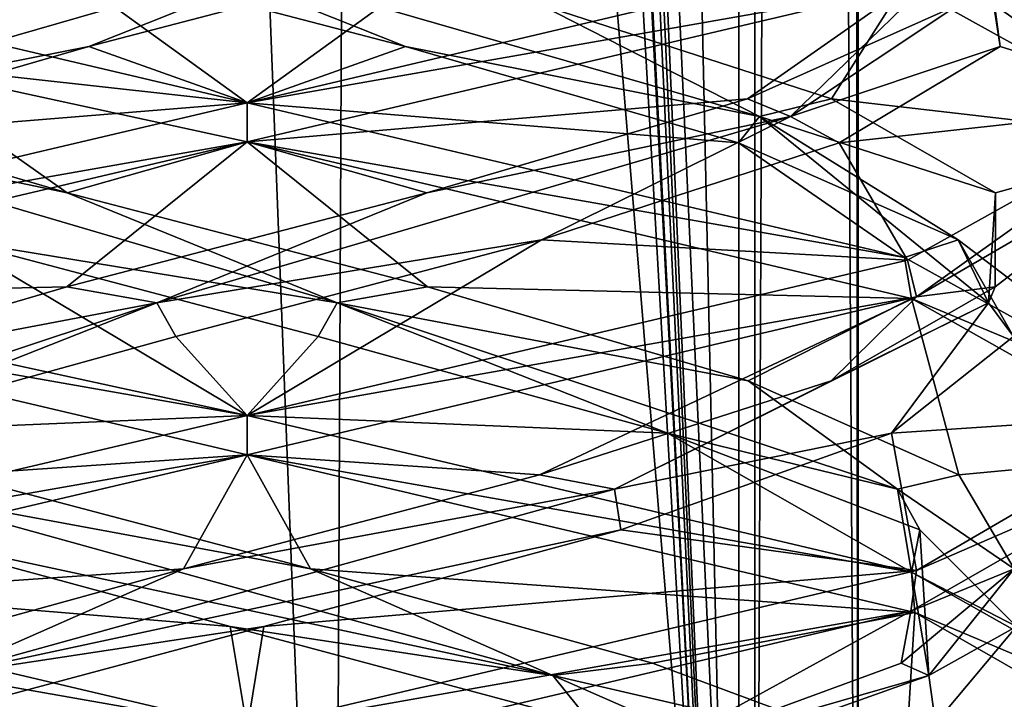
# Model space of a CAD drawing. Header units: millimetres. Extents: x -18.9 to 18.9, y -8.8 to 39.
# Tile 61 of 256: x 9.6 to 11.2, y -2 to -0.9. Entities that reach past the tile are written whole.
import ezdxf

# ---------------------------------------------------------------- set-up
doc = ezdxf.new("R2010")
doc.units = ezdxf.units.MM
doc.header["$LTSCALE"] = 41.718519
for name, color, linetype in [('1', 7, 'CONTINUOUS'), ('15', 7, 'CONTINUOUS'), ('1853', 7, 'CONTINUOUS'), ('1859', 7, 'CONTINUOUS'), ('1860', 7, 'CONTINUOUS'), ('1861', 7, 'CONTINUOUS'), ('1871', 7, 'CONTINUOUS'), ('1872', 7, 'CONTINUOUS'), ('1873', 7, 'CONTINUOUS'), ('1883', 7, 'CONTINUOUS'), ('1884', 7, 'CONTINUOUS'), ('1885', 7, 'CONTINUOUS'), ('1904', 7, 'CONTINUOUS'), ('1905', 7, 'CONTINUOUS'), ('1906', 7, 'CONTINUOUS'), ('2008', 7, 'CONTINUOUS'), ('32', 7, 'CONTINUOUS'), ('7', 7, 'CONTINUOUS'), ('8', 7, 'CONTINUOUS')]:
    doc.layers.add(name, color=color, linetype=linetype)

msp = doc.modelspace()

# ---------------------------------------------------------------- linework, layer by layer
at = {"layer": '1', "color": 7, "linetype": 'Continuous'}
for points in [[(9.0291, 26.4, -14.874), (12.9799, 26.4, -11.588), (9.0598, -3.5, -14.8553), (9.0291, 26.4, -14.874)], [(9.0598, -3.5, -14.8553), (12.9799, 26.4, -11.588), (11.4495, -3.5, -13.1023), (9.0598, -3.5, -14.8553)]]:
    msp.add_3dface(points, dxfattribs=at)
at = {"layer": '15', "color": 7, "linetype": 'Continuous'}
for points in [[(9.3355, 27.7834, 14.6836), (10.7441, -3.5, 13.6867), (9.3538, 28.967, 14.672), (9.3355, 27.7834, 14.6836)], [(9.3538, 28.967, 14.672), (10.7441, -3.5, 13.6867), (10.0229, 28.967, 14.2233), (9.3538, 28.967, 14.672)], [(10.0229, 28.967, 14.2233), (10.7441, -3.5, 13.6867), (10.7441, 28.967, 13.6867), (10.0229, 28.967, 14.2233)], [(9.3172, 26.6, 14.6952), (10.7441, -3.5, 13.6867), (9.3355, 27.7834, 14.6836), (9.3172, 26.6, 14.6952)], [(9.1871, 26.4658, 14.7769), (10.7441, -3.5, 13.6867), (9.3172, 26.6, 14.6952), (9.1871, 26.4658, 14.7769)], [(9.021, 26.4, 14.8789), (10.7441, -3.5, 13.6867), (9.1731, 26.4554, 14.7856), (9.021, 26.4, 14.8789)], [(9.1731, 26.4554, 14.7856), (10.7441, -3.5, 13.6867), (9.1871, 26.4658, 14.7769), (9.1731, 26.4554, 14.7856)], [(5.9019, -3.5, 16.3685), (10.7441, -3.5, 13.6867), (9.021, 26.4, 14.8789), (5.9019, -3.5, 16.3685)]]:
    msp.add_3dface(points, dxfattribs=at)
at = {"layer": '1853', "color": 7, "linetype": 'Continuous'}
for points in [[(9.9586, -1, 6.8562), (9.3755, -0.9354, 6.9742), (8.8934, -0.7487, 7.3001), (9.9586, -1, 6.8562)], [(9.9586, -1.0625, 6.8562), (9.3755, -0.9354, 6.9742), (9.9586, -1, 6.8562), (9.9586, -1.0625, 6.8562)], [(9.9586, -1, 9.8562), (8.9044, -1.2481, 9.4234), (9.9586, -1.0625, 9.8562), (9.9586, -1, 9.8562)], [(9.9586, -1.0625, 9.8562), (8.9044, -1.2481, 9.4234), (8.9031, -1.311, 9.4221), (9.9586, -1.0625, 9.8562)], [(9.9586, -1.5625, 6.8562), (8.904, -1.3143, 7.2895), (9.9586, -1.5, 6.8562), (9.9586, -1.5625, 6.8562)], [(9.9586, -1.5, 6.8562), (8.904, -1.3143, 7.2895), (9.3755, -1.3729, 6.9742), (9.9586, -1.5, 6.8562)], [(9.9586, -1.5625, 9.8562), (9.9586, -1.5, 9.8562), (8.9031, -1.7485, 9.4221), (9.9586, -1.5625, 9.8562)], [(8.9043, -1.8106, 9.4232), (9.9586, -1.5625, 9.8562), (8.9031, -1.7485, 9.4221), (8.9043, -1.8106, 9.4232)], [(8.904, -1.7518, 7.2895), (9.9586, -2, 6.8562), (8.9055, -1.8148, 7.288), (8.904, -1.7518, 7.2895)], [(9.9586, -2, 6.8562), (9.9586, -2.0625, 6.8562), (8.9055, -1.8148, 7.288), (9.9586, -2, 6.8562)]]:
    msp.add_3dface(points, dxfattribs=at)
at = {"layer": '1859', "color": 7, "linetype": 'Continuous'}
for points in [[(10.2961, -0.7552, 9.5384), (9.9586, -1, 9.8562), (11.0245, -0.7484, 9.4116), (10.2961, -0.7552, 9.5384)], [(9.7056, -0.9097, 9.5593), (9.9586, -1, 9.8562), (10.2961, -0.7552, 9.5384), (9.7056, -0.9097, 9.5593)], [(9.1735, -1.0642, 9.3023), (9.9586, -1, 9.8562), (9.7056, -0.9097, 9.5593), (9.1735, -1.0642, 9.3023)], [(8.9044, -1.2481, 9.4234), (9.9586, -1, 9.8562), (9.1735, -1.0642, 9.3023), (8.9044, -1.2481, 9.4234)], [(9.9318, -1.8368, 7.1272), (8.904, -1.7518, 7.2895), (9.3614, -1.6823, 7.2817), (9.9318, -1.8368, 7.1272)], [(9.9586, -2, 6.8562), (8.904, -1.7518, 7.2895), (9.9318, -1.8368, 7.1272), (9.9586, -2, 6.8562)], [(10.5083, -1.9913, 7.2566), (9.9586, -2, 6.8562), (9.9318, -1.8368, 7.1272), (10.5083, -1.9913, 7.2566)]]:
    msp.add_3dface(points, dxfattribs=at)
at = {"layer": '1860', "color": 7, "linetype": 'Continuous'}
for points in [[(9.1399, -1.0219, 9.2244), (9.7056, -0.9097, 9.5593), (10.1717, -0.7241, 9.5303), (9.1399, -1.0219, 9.2244)], [(9.1399, -1.0219, 9.2244), (10.1717, -0.7241, 9.5303), (9.4907, -0.843, 9.4931), (9.1399, -1.0219, 9.2244)], [(9.7056, -0.9097, 9.5593), (10.2961, -0.7552, 9.5384), (10.1717, -0.7241, 9.5303), (9.7056, -0.9097, 9.5593)], [(9.1735, -1.0642, 9.3023), (9.7056, -0.9097, 9.5593), (9.1399, -1.0219, 9.2244), (9.1735, -1.0642, 9.3023)], [(10.06, -1.745, 7.1311), (9.3717, -1.6176, 7.3172), (9.4915, -1.5947, 7.2191), (10.06, -1.745, 7.1311)], [(10.4468, -1.9154, 7.2674), (9.3614, -1.6823, 7.2817), (9.3717, -1.6176, 7.3172), (10.4468, -1.9154, 7.2674)], [(10.4468, -1.9154, 7.2674), (9.3717, -1.6176, 7.3172), (10.06, -1.745, 7.1311), (10.4468, -1.9154, 7.2674)], [(9.9318, -1.8368, 7.1272), (9.3614, -1.6823, 7.2817), (10.4468, -1.9154, 7.2674), (9.9318, -1.8368, 7.1272)], [(10.6062, -1.8954, 7.3113), (10.4468, -1.9154, 7.2674), (10.06, -1.745, 7.1311), (10.6062, -1.8954, 7.3113)], [(10.5083, -1.9913, 7.2566), (9.9318, -1.8368, 7.1272), (10.4468, -1.9154, 7.2674), (10.5083, -1.9913, 7.2566)], [(11.0107, -2.0457, 7.7203), (10.4468, -1.9154, 7.2674), (10.6062, -1.8954, 7.3113), (11.0107, -2.0457, 7.7203)], [(11.1247, -2.2133, 8.1033), (10.5083, -1.9913, 7.2566), (10.4468, -1.9154, 7.2674), (11.1247, -2.2133, 8.1033)], [(11.1247, -2.2133, 8.1033), (10.4468, -1.9154, 7.2674), (11.0107, -2.0457, 7.7203), (11.1247, -2.2133, 8.1033)]]:
    msp.add_3dface(points, dxfattribs=at)
at = {"layer": '1861', "color": 7, "linetype": 'Continuous'}
for points in [[(8.904, -1.3143, 7.2895), (9.9586, -1.5625, 6.8562), (9.4915, -1.5947, 7.2191), (8.904, -1.3143, 7.2895)], [(9.9586, -1.5625, 6.8562), (10.06, -1.745, 7.1311), (9.4915, -1.5947, 7.2191), (9.9586, -1.5625, 6.8562)], [(10.06, -1.745, 7.1311), (9.9586, -1.5625, 6.8562), (11.0255, -1.8144, 7.3019), (10.06, -1.745, 7.1311)], [(10.6062, -1.8954, 7.3113), (10.06, -1.745, 7.1311), (11.0255, -1.8144, 7.3019), (10.6062, -1.8954, 7.3113)], [(11.0107, -2.0457, 7.7203), (10.6062, -1.8954, 7.3113), (11.0255, -1.8144, 7.3019), (11.0107, -2.0457, 7.7203)], [(11.4586, -2.0628, 8.3576), (11.0107, -2.0457, 7.7203), (11.0255, -1.8144, 7.3019), (11.4586, -2.0628, 8.3576)]]:
    msp.add_3dface(points, dxfattribs=at)
at = {"layer": '1871', "color": 7, "linetype": 'Continuous'}
for points in [[(9.9586, -1.5, 6.8562), (9.3755, -1.3729, 6.9742), (9.4881, -1.2188, 7.2205), (9.9586, -1.5, 6.8562)], [(10.0724, -1.3733, 7.1322), (9.9586, -1.5, 6.8562), (9.4881, -1.2188, 7.2205), (10.0724, -1.3733, 7.1322)], [(10.6304, -1.5278, 7.3267), (9.9586, -1.5, 6.8562), (10.0724, -1.3733, 7.1322), (10.6304, -1.5278, 7.3267)], [(9.9586, -1.5, 6.8562), (10.6304, -1.5278, 7.3267), (11.0199, -1.7502, 7.2963), (9.9586, -1.5, 6.8562)], [(10.6304, -1.5278, 7.3267), (11.0332, -1.6823, 7.7591), (11.0199, -1.7502, 7.2963), (10.6304, -1.5278, 7.3267)], [(11.0332, -1.6823, 7.7591), (11.1877, -1.8368, 8.3294), (11.0199, -1.7502, 7.2963), (11.0332, -1.6823, 7.7591)], [(11.0199, -1.7502, 7.2963), (11.1877, -1.8368, 8.3294), (11.4585, -1.9979, 8.3464), (11.0199, -1.7502, 7.2963)], [(11.1877, -1.8368, 8.3294), (11.0582, -1.9913, 8.906), (11.4585, -1.9979, 8.3464), (11.1877, -1.8368, 8.3294)]]:
    msp.add_3dface(points, dxfattribs=at)
at = {"layer": '1872', "color": 7, "linetype": 'Continuous'}
for points in [[(9.6714, -1.1437, 7.1609), (9.0904, -1.0219, 7.5375), (9.1591, -0.9934, 7.4224), (9.6714, -1.1437, 7.1609)], [(10.1026, -1.3198, 7.1717), (9.4881, -1.2188, 7.2205), (9.0904, -1.0219, 7.5375), (10.1026, -1.3198, 7.1717)], [(10.1026, -1.3198, 7.1717), (9.0904, -1.0219, 7.5375), (9.6714, -1.1437, 7.1609), (10.1026, -1.3198, 7.1717)], [(10.2466, -1.294, 7.1611), (10.1026, -1.3198, 7.1717), (9.6714, -1.1437, 7.1609), (10.2466, -1.294, 7.1611)], [(10.0724, -1.3733, 7.1322), (9.4881, -1.2188, 7.2205), (10.1026, -1.3198, 7.1717), (10.0724, -1.3733, 7.1322)], [(10.7588, -1.4444, 7.423), (10.1026, -1.3198, 7.1717), (10.2466, -1.294, 7.1611), (10.7588, -1.4444, 7.423)], [(10.6304, -1.5278, 7.3267), (10.0724, -1.3733, 7.1322), (10.1026, -1.3198, 7.1717), (10.6304, -1.5278, 7.3267)], [(10.9976, -1.6176, 7.7694), (10.6304, -1.5278, 7.3267), (10.1026, -1.3198, 7.1717), (10.9976, -1.6176, 7.7694)], [(10.9976, -1.6176, 7.7694), (10.1026, -1.3198, 7.1717), (10.7588, -1.4444, 7.423), (10.9976, -1.6176, 7.7694)], [(11.0958, -1.5947, 7.8892), (10.9976, -1.6176, 7.7694), (10.7588, -1.4444, 7.423), (11.0958, -1.5947, 7.8892)], [(11.0332, -1.6823, 7.7591), (10.6304, -1.5278, 7.3267), (10.9976, -1.6176, 7.7694), (11.0332, -1.6823, 7.7591)], [(11.1838, -1.745, 8.4576), (10.9976, -1.6176, 7.7694), (11.0958, -1.5947, 7.8892), (11.1838, -1.745, 8.4576)], [(11.0474, -1.9154, 8.8445), (11.0332, -1.6823, 7.7591), (10.9976, -1.6176, 7.7694), (11.0474, -1.9154, 8.8445)], [(11.0474, -1.9154, 8.8445), (10.9976, -1.6176, 7.7694), (11.1838, -1.745, 8.4576), (11.0474, -1.9154, 8.8445)], [(11.1877, -1.8368, 8.3294), (11.0332, -1.6823, 7.7591), (11.0474, -1.9154, 8.8445), (11.1877, -1.8368, 8.3294)], [(11.0035, -1.8954, 9.0039), (11.0474, -1.9154, 8.8445), (11.1838, -1.745, 8.4576), (11.0035, -1.8954, 9.0039)], [(11.0582, -1.9913, 8.906), (11.1877, -1.8368, 8.3294), (11.0474, -1.9154, 8.8445), (11.0582, -1.9913, 8.906)], [(10.5945, -2.0457, 9.4083), (11.0474, -1.9154, 8.8445), (11.0035, -1.8954, 9.0039), (10.5945, -2.0457, 9.4083)], [(10.2115, -2.2133, 9.5224), (11.0582, -1.9913, 8.906), (11.0474, -1.9154, 8.8445), (10.2115, -2.2133, 9.5224)], [(10.2115, -2.2133, 9.5224), (11.0474, -1.9154, 8.8445), (10.5945, -2.0457, 9.4083), (10.2115, -2.2133, 9.5224)]]:
    msp.add_3dface(points, dxfattribs=at)
at = {"layer": '1873', "color": 7, "linetype": 'Continuous'}
for points in [[(9.3755, -0.9354, 6.9742), (9.6714, -1.1437, 7.1609), (9.1591, -0.9934, 7.4224), (9.3755, -0.9354, 6.9742)], [(9.3755, -0.9354, 6.9742), (9.9586, -1.0625, 6.8562), (9.6714, -1.1437, 7.1609), (9.3755, -0.9354, 6.9742)], [(9.9586, -1.0625, 6.8562), (10.2466, -1.294, 7.1611), (9.6714, -1.1437, 7.1609), (9.9586, -1.0625, 6.8562)], [(10.2466, -1.294, 7.1611), (9.9586, -1.0625, 6.8562), (11.0199, -1.3127, 7.2963), (10.2466, -1.294, 7.1611)], [(10.7588, -1.4444, 7.423), (10.2466, -1.294, 7.1611), (11.0199, -1.3127, 7.2963), (10.7588, -1.4444, 7.423)], [(11.0958, -1.5947, 7.8892), (10.7588, -1.4444, 7.423), (11.0199, -1.3127, 7.2963), (11.0958, -1.5947, 7.8892)], [(11.4585, -1.5604, 8.3464), (11.0958, -1.5947, 7.8892), (11.0199, -1.3127, 7.2963), (11.4585, -1.5604, 8.3464)], [(11.0188, -1.8126, 9.4174), (11.1838, -1.745, 8.4576), (11.4585, -1.5604, 8.3464), (11.0188, -1.8126, 9.4174)], [(11.1838, -1.745, 8.4576), (11.0958, -1.5947, 7.8892), (11.4585, -1.5604, 8.3464), (11.1838, -1.745, 8.4576)], [(11.0035, -1.8954, 9.0039), (11.1838, -1.745, 8.4576), (11.0188, -1.8126, 9.4174), (11.0035, -1.8954, 9.0039)], [(9.9586, -2.0625, 9.8562), (10.5945, -2.0457, 9.4083), (11.0188, -1.8126, 9.4174), (9.9586, -2.0625, 9.8562)], [(10.5945, -2.0457, 9.4083), (11.0035, -1.8954, 9.0039), (11.0188, -1.8126, 9.4174), (10.5945, -2.0457, 9.4083)]]:
    msp.add_3dface(points, dxfattribs=at)
at = {"layer": '1883', "color": 7, "linetype": 'Continuous'}
for points in [[(9.9586, -1, 6.8562), (8.8934, -0.7487, 7.3001), (9.621, -0.7552, 7.1741), (9.9586, -1, 6.8562)], [(10.2116, -0.9097, 7.1532), (9.9586, -1, 6.8562), (9.621, -0.7552, 7.1741), (10.2116, -0.9097, 7.1532)], [(10.7437, -1.0642, 7.4102), (9.9586, -1, 6.8562), (10.2116, -0.9097, 7.1532), (10.7437, -1.0642, 7.4102)], [(9.9586, -1, 6.8562), (10.7437, -1.0642, 7.4102), (11.009, -1.247, 7.2855), (9.9586, -1, 6.8562)], [(10.7437, -1.0642, 7.4102), (11.0944, -1.2188, 7.8858), (11.009, -1.247, 7.2855), (10.7437, -1.0642, 7.4102)], [(11.009, -1.247, 7.2855), (11.0944, -1.2188, 7.8858), (11.4585, -1.4966, 8.3402), (11.009, -1.247, 7.2855)], [(11.0944, -1.2188, 7.8858), (11.1827, -1.3733, 8.4701), (11.4585, -1.4966, 8.3402), (11.0944, -1.2188, 7.8858)], [(11.1827, -1.3733, 8.4701), (10.9881, -1.5278, 9.028), (11.4585, -1.4966, 8.3402), (11.1827, -1.3733, 8.4701)], [(11.4585, -1.4966, 8.3402), (10.9881, -1.5278, 9.028), (11.028, -1.7474, 9.408), (11.4585, -1.4966, 8.3402)], [(10.9881, -1.5278, 9.028), (10.5558, -1.6823, 9.4308), (11.028, -1.7474, 9.408), (10.9881, -1.5278, 9.028)], [(10.5558, -1.6823, 9.4308), (9.9854, -1.8368, 9.5853), (11.028, -1.7474, 9.408), (10.5558, -1.6823, 9.4308)], [(9.9854, -1.8368, 9.5853), (9.9586, -2, 9.8562), (11.028, -1.7474, 9.408), (9.9854, -1.8368, 9.5853)], [(9.4088, -1.9913, 9.4558), (9.9586, -2, 9.8562), (9.9854, -1.8368, 9.5853), (9.4088, -1.9913, 9.4558)]]:
    msp.add_3dface(points, dxfattribs=at)
at = {"layer": '1884', "color": 7, "linetype": 'Continuous'}
for points in [[(10.2116, -0.9097, 7.1532), (9.621, -0.7552, 7.1741), (9.7454, -0.7241, 7.1821), (10.2116, -0.9097, 7.1532)], [(10.7773, -1.0219, 7.4881), (10.2116, -0.9097, 7.1532), (9.7454, -0.7241, 7.1821), (10.7773, -1.0219, 7.4881)], [(10.7773, -1.0219, 7.4881), (9.7454, -0.7241, 7.1821), (10.4265, -0.843, 7.2194), (10.7773, -1.0219, 7.4881)], [(10.8924, -0.9934, 7.5567), (10.7773, -1.0219, 7.4881), (10.4265, -0.843, 7.2194), (10.8924, -0.9934, 7.5567)], [(10.7437, -1.0642, 7.4102), (10.2116, -0.9097, 7.1532), (10.7773, -1.0219, 7.4881), (10.7437, -1.0642, 7.4102)], [(11.1539, -1.1437, 8.0691), (10.7773, -1.0219, 7.4881), (10.8924, -0.9934, 7.5567), (11.1539, -1.1437, 8.0691)], [(11.0944, -1.2188, 7.8858), (10.7437, -1.0642, 7.4102), (10.7773, -1.0219, 7.4881), (11.0944, -1.2188, 7.8858)], [(11.1431, -1.3198, 8.5002), (11.0944, -1.2188, 7.8858), (10.7773, -1.0219, 7.4881), (11.1431, -1.3198, 8.5002)], [(11.1431, -1.3198, 8.5002), (10.7773, -1.0219, 7.4881), (11.1539, -1.1437, 8.0691), (11.1431, -1.3198, 8.5002)], [(11.1537, -1.294, 8.6443), (11.1431, -1.3198, 8.5002), (11.1539, -1.1437, 8.0691), (11.1537, -1.294, 8.6443)], [(11.1827, -1.3733, 8.4701), (11.0944, -1.2188, 7.8858), (11.1431, -1.3198, 8.5002), (11.1827, -1.3733, 8.4701)], [(10.8919, -1.4444, 9.1565), (11.1431, -1.3198, 8.5002), (11.1537, -1.294, 8.6443), (10.8919, -1.4444, 9.1565)], [(10.5454, -1.6176, 9.3952), (10.9881, -1.5278, 9.028), (11.1431, -1.3198, 8.5002), (10.5454, -1.6176, 9.3952)], [(10.5454, -1.6176, 9.3952), (11.1431, -1.3198, 8.5002), (10.8919, -1.4444, 9.1565), (10.5454, -1.6176, 9.3952)], [(10.9881, -1.5278, 9.028), (11.1827, -1.3733, 8.4701), (11.1431, -1.3198, 8.5002), (10.9881, -1.5278, 9.028)], [(10.4257, -1.5947, 9.4934), (10.5454, -1.6176, 9.3952), (10.8919, -1.4444, 9.1565), (10.4257, -1.5947, 9.4934)], [(10.5558, -1.6823, 9.4308), (10.9881, -1.5278, 9.028), (10.5454, -1.6176, 9.3952), (10.5558, -1.6823, 9.4308)], [(9.8572, -1.745, 9.5814), (10.5454, -1.6176, 9.3952), (10.4257, -1.5947, 9.4934), (9.8572, -1.745, 9.5814)], [(9.4703, -1.9154, 9.4451), (10.5558, -1.6823, 9.4308), (10.5454, -1.6176, 9.3952), (9.4703, -1.9154, 9.4451)], [(9.4703, -1.9154, 9.4451), (10.5454, -1.6176, 9.3952), (9.8572, -1.745, 9.5814), (9.4703, -1.9154, 9.4451)], [(9.9854, -1.8368, 9.5853), (10.5558, -1.6823, 9.4308), (9.4703, -1.9154, 9.4451), (9.9854, -1.8368, 9.5853)], [(9.3109, -1.8954, 9.4012), (9.4703, -1.9154, 9.4451), (9.8572, -1.745, 9.5814), (9.3109, -1.8954, 9.4012)], [(9.4088, -1.9913, 9.4558), (9.9854, -1.8368, 9.5853), (9.4703, -1.9154, 9.4451), (9.4088, -1.9913, 9.4558)]]:
    msp.add_3dface(points, dxfattribs=at)
at = {"layer": '1885', "color": 7, "linetype": 'Continuous'}
for points in [[(10.8924, -0.9934, 7.5567), (10.4265, -0.843, 7.2194), (11.009, -0.8095, 7.2855), (10.8924, -0.9934, 7.5567)], [(11.4585, -1.0591, 8.3402), (10.8924, -0.9934, 7.5567), (11.009, -0.8095, 7.2855), (11.4585, -1.0591, 8.3402)], [(11.1539, -1.1437, 8.0691), (10.8924, -0.9934, 7.5567), (11.4585, -1.0591, 8.3402), (11.1539, -1.1437, 8.0691)], [(11.028, -1.3099, 9.408), (11.1537, -1.294, 8.6443), (11.4585, -1.0591, 8.3402), (11.028, -1.3099, 9.408)], [(11.1537, -1.294, 8.6443), (11.1539, -1.1437, 8.0691), (11.4585, -1.0591, 8.3402), (11.1537, -1.294, 8.6443)], [(10.8919, -1.4444, 9.1565), (11.1537, -1.294, 8.6443), (11.028, -1.3099, 9.408), (10.8919, -1.4444, 9.1565)], [(9.9586, -1.5625, 9.8562), (10.4257, -1.5947, 9.4934), (11.028, -1.3099, 9.408), (9.9586, -1.5625, 9.8562)], [(10.4257, -1.5947, 9.4934), (10.8919, -1.4444, 9.1565), (11.028, -1.3099, 9.408), (10.4257, -1.5947, 9.4934)], [(9.9586, -1.5625, 9.8562), (8.9043, -1.8106, 9.4232), (9.8572, -1.745, 9.5814), (9.9586, -1.5625, 9.8562)], [(9.9586, -1.5625, 9.8562), (9.8572, -1.745, 9.5814), (10.4257, -1.5947, 9.4934), (9.9586, -1.5625, 9.8562)], [(8.9043, -1.8106, 9.4232), (9.3109, -1.8954, 9.4012), (9.8572, -1.745, 9.5814), (8.9043, -1.8106, 9.4232)]]:
    msp.add_3dface(points, dxfattribs=at)
at = {"layer": '1904', "color": 7, "linetype": 'Continuous'}
for points in [[(11.0205, -0.7504, 7.2969), (11.1407, -0.7552, 8.0187), (11.4585, -1.0025, 8.3679), (11.0205, -0.7504, 7.2969)], [(11.1407, -0.7552, 8.0187), (11.1616, -0.9097, 8.6092), (11.4585, -1.0025, 8.3679), (11.1407, -0.7552, 8.0187)], [(11.1616, -0.9097, 8.6092), (10.9046, -1.0642, 9.1413), (11.4585, -1.0025, 8.3679), (11.1616, -0.9097, 8.6092)], [(11.4585, -1.0025, 8.3679), (10.9046, -1.0642, 9.1413), (11.0136, -1.2517, 9.4225), (11.4585, -1.0025, 8.3679)], [(10.9046, -1.0642, 9.1413), (10.429, -1.2188, 9.492), (11.0136, -1.2517, 9.4225), (10.9046, -1.0642, 9.1413)], [(9.8448, -1.3733, 9.5803), (9.9586, -1.5, 9.8562), (10.429, -1.2188, 9.492), (9.8448, -1.3733, 9.5803)], [(10.429, -1.2188, 9.492), (9.9586, -1.5, 9.8562), (11.0136, -1.2517, 9.4225), (10.429, -1.2188, 9.492)], [(9.2868, -1.5278, 9.3858), (9.9586, -1.5, 9.8562), (9.8448, -1.3733, 9.5803), (9.2868, -1.5278, 9.3858)], [(8.9031, -1.7485, 9.4221), (9.9586, -1.5, 9.8562), (9.2868, -1.5278, 9.3858), (8.9031, -1.7485, 9.4221)]]:
    msp.add_3dface(points, dxfattribs=at)
at = {"layer": '1905', "color": 7, "linetype": 'Continuous'}
for points in [[(10.8267, -1.0219, 9.1749), (11.1616, -0.9097, 8.6092), (11.1327, -0.7241, 8.1431), (10.8267, -1.0219, 9.1749)], [(10.8267, -1.0219, 9.1749), (11.1327, -0.7241, 8.1431), (11.0954, -0.843, 8.8242), (10.8267, -1.0219, 9.1749)], [(11.1616, -0.9097, 8.6092), (11.1407, -0.7552, 8.0187), (11.1327, -0.7241, 8.1431), (11.1616, -0.9097, 8.6092)], [(10.7581, -0.9934, 9.2901), (10.8267, -1.0219, 9.1749), (11.0954, -0.843, 8.8242), (10.7581, -0.9934, 9.2901)], [(10.9046, -1.0642, 9.1413), (11.1616, -0.9097, 8.6092), (10.8267, -1.0219, 9.1749), (10.9046, -1.0642, 9.1413)], [(10.2457, -1.1437, 9.5516), (10.8267, -1.0219, 9.1749), (10.7581, -0.9934, 9.2901), (10.2457, -1.1437, 9.5516)], [(9.8146, -1.3198, 9.5408), (10.429, -1.2188, 9.492), (10.8267, -1.0219, 9.1749), (9.8146, -1.3198, 9.5408)], [(9.8146, -1.3198, 9.5408), (10.8267, -1.0219, 9.1749), (10.2457, -1.1437, 9.5516), (9.8146, -1.3198, 9.5408)], [(10.429, -1.2188, 9.492), (10.9046, -1.0642, 9.1413), (10.8267, -1.0219, 9.1749), (10.429, -1.2188, 9.492)], [(9.6705, -1.294, 9.5514), (9.8146, -1.3198, 9.5408), (10.2457, -1.1437, 9.5516), (9.6705, -1.294, 9.5514)], [(9.8448, -1.3733, 9.5803), (10.429, -1.2188, 9.492), (9.8146, -1.3198, 9.5408), (9.8448, -1.3733, 9.5803)], [(9.1584, -1.4444, 9.2895), (9.8146, -1.3198, 9.5408), (9.6705, -1.294, 9.5514), (9.1584, -1.4444, 9.2895)], [(8.9196, -1.6176, 8.9431), (9.2868, -1.5278, 9.3858), (9.8146, -1.3198, 9.5408), (8.9196, -1.6176, 8.9431)], [(8.9196, -1.6176, 8.9431), (9.8146, -1.3198, 9.5408), (9.1584, -1.4444, 9.2895), (8.9196, -1.6176, 8.9431)], [(9.2868, -1.5278, 9.3858), (9.8448, -1.3733, 9.5803), (9.8146, -1.3198, 9.5408), (9.2868, -1.5278, 9.3858)], [(9.7056, -2.2133, 7.1901), (8.859, -1.9913, 7.8065), (8.8697, -1.9154, 7.868), (9.7056, -2.2133, 7.1901)], [(9.7056, -2.2133, 7.1901), (8.8697, -1.9154, 7.868), (9.3226, -2.0457, 7.3041), (9.7056, -2.2133, 7.1901)]]:
    msp.add_3dface(points, dxfattribs=at)
at = {"layer": '1906', "color": 7, "linetype": 'Continuous'}
for points in [[(9.9586, -1.0625, 9.8562), (10.7581, -0.9934, 9.2901), (11.0136, -0.8142, 9.4225), (9.9586, -1.0625, 9.8562)], [(10.7581, -0.9934, 9.2901), (11.0954, -0.843, 8.8242), (11.0136, -0.8142, 9.4225), (10.7581, -0.9934, 9.2901)], [(9.9586, -1.0625, 9.8562), (10.2457, -1.1437, 9.5516), (10.7581, -0.9934, 9.2901), (9.9586, -1.0625, 9.8562)], [(9.9586, -1.0625, 9.8562), (8.9031, -1.311, 9.4221), (9.6705, -1.294, 9.5514), (9.9586, -1.0625, 9.8562)], [(9.9586, -1.0625, 9.8562), (9.6705, -1.294, 9.5514), (10.2457, -1.1437, 9.5516), (9.9586, -1.0625, 9.8562)], [(8.9031, -1.311, 9.4221), (9.1584, -1.4444, 9.2895), (9.6705, -1.294, 9.5514), (8.9031, -1.311, 9.4221)], [(8.9055, -1.8148, 7.288), (9.9586, -2.0625, 6.8562), (9.3226, -2.0457, 7.3041), (8.9055, -1.8148, 7.288)]]:
    msp.add_3dface(points, dxfattribs=at)
at = {"layer": '2008', "color": 7, "linetype": 'Continuous'}
for points in [[(11.0245, -0.7484, 9.4116), (9.9586, -1, 9.8562), (11.0136, -0.8142, 9.4225), (11.0245, -0.7484, 9.4116)], [(11.4585, -1.0591, 8.3402), (11.009, -0.8095, 7.2855), (11.0205, -0.7504, 7.2969), (11.4585, -1.0591, 8.3402)], [(11.4585, -1.0591, 8.3402), (11.0205, -0.7504, 7.2969), (11.4585, -1.0025, 8.3679), (11.4585, -1.0591, 8.3402)], [(9.9586, -1, 9.8562), (9.9586, -1.0625, 9.8562), (11.0136, -0.8142, 9.4225), (9.9586, -1, 9.8562)], [(9.9586, -1.0625, 6.8562), (9.9586, -1, 6.8562), (11.009, -1.247, 7.2855), (9.9586, -1.0625, 6.8562)], [(11.028, -1.3099, 9.408), (11.4585, -1.0025, 8.3679), (11.0136, -1.2517, 9.4225), (11.028, -1.3099, 9.408)], [(11.028, -1.3099, 9.408), (11.4585, -1.0591, 8.3402), (11.4585, -1.0025, 8.3679), (11.028, -1.3099, 9.408)], [(11.0199, -1.3127, 7.2963), (9.9586, -1.0625, 6.8562), (11.009, -1.247, 7.2855), (11.0199, -1.3127, 7.2963)], [(9.9586, -1.5, 9.8562), (11.028, -1.3099, 9.408), (11.0136, -1.2517, 9.4225), (9.9586, -1.5, 9.8562)], [(11.0199, -1.3127, 7.2963), (11.009, -1.247, 7.2855), (11.4585, -1.4966, 8.3402), (11.0199, -1.3127, 7.2963)], [(9.9586, -1.5, 9.8562), (9.9586, -1.5625, 9.8562), (11.028, -1.3099, 9.408), (9.9586, -1.5, 9.8562)], [(11.4585, -1.5604, 8.3464), (11.0199, -1.3127, 7.2963), (11.4585, -1.4966, 8.3402), (11.4585, -1.5604, 8.3464)], [(9.9586, -1.5625, 6.8562), (9.9586, -1.5, 6.8562), (11.0199, -1.7502, 7.2963), (9.9586, -1.5625, 6.8562)], [(11.4585, -1.5604, 8.3464), (11.4585, -1.4966, 8.3402), (11.028, -1.7474, 9.408), (11.4585, -1.5604, 8.3464)], [(11.0255, -1.8144, 7.3019), (9.9586, -1.5625, 6.8562), (11.0199, -1.7502, 7.2963), (11.0255, -1.8144, 7.3019)], [(11.0188, -1.8126, 9.4174), (11.4585, -1.5604, 8.3464), (11.028, -1.7474, 9.408), (11.0188, -1.8126, 9.4174)], [(9.9586, -2, 9.8562), (11.0188, -1.8126, 9.4174), (11.028, -1.7474, 9.408), (9.9586, -2, 9.8562)], [(11.0255, -1.8144, 7.3019), (11.0199, -1.7502, 7.2963), (11.4585, -1.9979, 8.3464), (11.0255, -1.8144, 7.3019)], [(9.9586, -2, 9.8562), (9.9586, -2.0625, 9.8562), (11.0188, -1.8126, 9.4174), (9.9586, -2, 9.8562)], [(11.4586, -2.0628, 8.3576), (11.0255, -1.8144, 7.3019), (11.4585, -1.9979, 8.3464), (11.4586, -2.0628, 8.3576)]]:
    msp.add_3dface(points, dxfattribs=at)
at = {"layer": '32', "color": 7, "linetype": 'Continuous'}
for points in [[(10.7699, -3.5, 12.9218), (10.7699, 28.9806, 12.9218), (10.9059, 28.9749, 13.1244), (10.7699, -3.5, 12.9218)], [(10.9349, -3.5, 13.3102), (10.7699, -3.5, 12.9218), (10.9059, 28.9749, 13.1244), (10.9349, -3.5, 13.3102)], [(10.9326, 28.9705, 13.346), (10.9349, -3.5, 13.3102), (10.9059, 28.9749, 13.1244), (10.9326, 28.9705, 13.346)], [(10.7441, 28.967, 13.6867), (10.9349, -3.5, 13.3102), (10.9326, 28.9705, 13.346), (10.7441, 28.967, 13.6867)], [(10.7441, 28.967, 13.6867), (10.7441, -3.5, 13.6867), (10.9349, -3.5, 13.3102), (10.7441, 28.967, 13.6867)]]:
    msp.add_3dface(points, dxfattribs=at)
at = {"layer": '7', "color": 7, "linetype": 'Continuous'}
for points in [[(10.0975, -3.5, 5.5098), (8.7092, 32.4, 5.7947), (8.432, -3.5, 5.9497), (10.0975, -3.5, 5.5098)], [(10.2565, 32.4, 5.5219), (8.7092, 32.4, 5.7947), (10.0975, -3.5, 5.5098), (10.2565, 32.4, 5.5219)], [(11.7132, -3.5, 6.1104), (10.2565, 32.4, 5.5219), (10.0975, -3.5, 5.5098), (11.7132, -3.5, 6.1104)], [(11.7132, -3.5, 6.1104), (11.7132, 32.4, 6.1104), (10.2565, 32.4, 5.5219), (11.7132, -3.5, 6.1104)]]:
    msp.add_3dface(points, dxfattribs=at)
at = {"layer": '8', "color": 7, "linetype": 'Continuous'}
for points in [[(8.0516, -3.5, 10.4742), (8.0516, 29.1905, 10.4742), (10.7699, -3.5, 12.9218), (8.0516, -3.5, 10.4742)], [(8.0516, 29.1905, 10.4742), (9.2835, 29.0956, 11.5834), (10.7699, -3.5, 12.9218), (8.0516, 29.1905, 10.4742)], [(10.7699, 28.9806, 12.9218), (10.7699, -3.5, 12.9218), (9.2835, 29.0956, 11.5834), (10.7699, 28.9806, 12.9218)]]:
    msp.add_3dface(points, dxfattribs=at)

doc.saveas('drawing.dxf')
